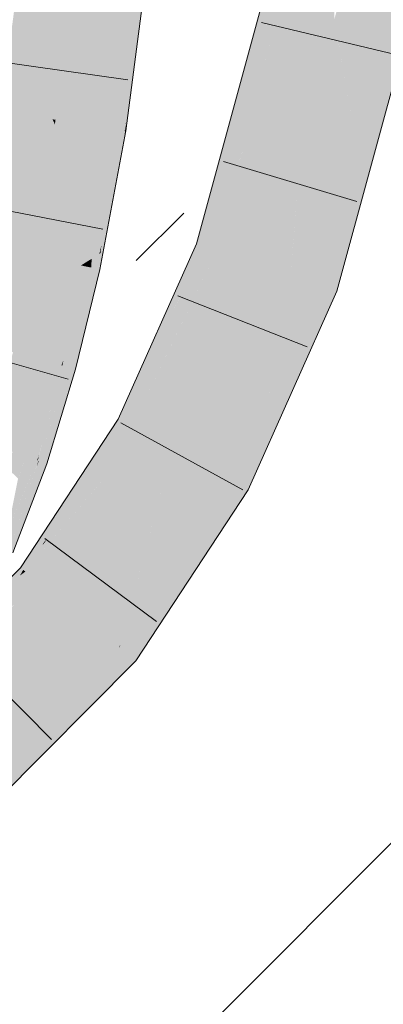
# Model space of a CAD drawing. Extents: x -620 to 300, y 62 to 1107.
# Tile 227 of 256: x 256.101 to 256.715, y 758.372 to 760.035. Entities that reach past the tile are written whole.
import ezdxf
from ezdxf.lldxf.tags import DXFTag

# ---------------------------------------------------------------- set-up
doc = ezdxf.new("R2010")
doc.units = 0
doc.layers.get('0').update_dxf_attribs({"lineweight": 35})
for name, color, linetype, lineweight, true_color in [('E_Detail_Wandschraffur', 7, 'Continuous', 5, 0xc0c0c0), ('E_Leerrohr 25-A06G9G0X8I', 7, 'Continuous', 9, 0xff8000), ('E_Leerrohr 25-Shading', 7, 'Continuous', 9, 0xff8000)]:
    doc.layers.add(name, color=color, linetype=linetype, lineweight=lineweight, true_color=true_color)
tags = doc.linetypes.add('fein_strichliert', pattern=[4, 1, -2, 1]).pattern_tags.tags
tags[8:9] = [DXFTag(74, 4), DXFTag(75, 0), DXFTag(340, '0'), DXFTag(46, 0.0), DXFTag(50, 0.0), DXFTag(44, 0.0), DXFTag(45, 0.0)]
tags[6:7] = [DXFTag(74, 4), DXFTag(75, 0), DXFTag(340, '0'), DXFTag(46, 0.0), DXFTag(50, 0.0), DXFTag(44, 0.0), DXFTag(45, 0.0)]
tags[4:5] = [DXFTag(74, 4), DXFTag(75, 0), DXFTag(340, '0'), DXFTag(46, 0.0), DXFTag(50, 0.0), DXFTag(44, 0.0), DXFTag(45, 0.0)]

# ---------------------------------------------------------------- blocks, each defined once
blk = doc.blocks.new('Shading-A06G9FMN8I', base_point=(255.3952, 758.4784))
at = {"layer": 'E_Leerrohr 25-Shading', "color": 43, "true_color": 0xd7ab7f}
for points in [[(256.5816, 760.1835), (256.5457, 760.1907), (256.4652, 759.8466), (256.4519, 759.8476)], [(256.4652, 759.8466), (256.4793, 759.8454), (256.5816, 760.1835)], [(256.5816, 760.1835), (256.5361, 760.0331), (256.5338, 760.0088)], [(256.705, 759.8271), (256.7908, 760.1414), (256.6679, 759.8301), (256.7549, 760.1486)], [(256.2869, 760.0963), (256.2762, 760.0975), (256.262, 759.85), (256.2439, 759.8528)], [(256.3012, 760.0947), (256.2869, 760.0963), (256.2768, 759.8477), (256.262, 759.85)], [(256.3036, 760.0944), (256.3012, 760.0947), (256.2785, 759.8474), (256.2768, 759.8477)], [(256.3036, 760.0944), (256.2785, 759.8474), (256.2806, 759.8611)], [(256.2792, 759.8472), (256.2801, 759.8471), (256.3036, 760.0944), (256.3126, 760.0934)], [(256.5361, 760.0331), (256.4793, 759.8454), (256.5338, 760.0088), (256.4889, 759.8446)], [(256.2785, 759.8474), (256.2792, 759.8472), (256.2806, 759.8611)], [(256.2307, 759.6361), (256.2439, 759.8528), (256.2228, 759.6312), (256.2336, 759.7919)], [(256.2439, 759.8528), (256.2307, 759.6361), (256.2391, 759.6937)], [(256.2343, 759.8008), (256.2336, 759.7919), (256.2439, 759.8528)], [(256.2391, 759.6937), (256.2378, 759.6486), (256.262, 759.85), (256.2393, 759.6553)], [(256.262, 759.85), (256.2439, 759.8528), (256.2391, 759.6937)], [(256.262, 759.85), (256.2393, 759.6553), (256.2721, 759.8148), (256.2508, 759.7074)], [(256.262, 759.85), (256.2721, 759.8148), (256.2768, 759.8477)], [(256.2721, 759.815), (256.2651, 759.7662), (256.2792, 759.8472), (256.2763, 759.8267)], [(256.2768, 759.8477), (256.2721, 759.815), (256.2785, 759.8474)], [(256.2721, 759.815), (256.2792, 759.8472), (256.2785, 759.8474)], [(256.2763, 759.8267), (256.2801, 759.8471), (256.2792, 759.8472)], [(256.4519, 759.8476), (256.4393, 759.8015), (256.4652, 759.8466), (256.4494, 759.8007)], [(256.4889, 759.8446), (256.4889, 759.8446), (256.4494, 759.8007), (256.4652, 759.8466)], [(256.4889, 759.8446), (256.4494, 759.8007), (256.4727, 759.7988)], [(256.4658, 759.7791), (256.4763, 759.7986), (256.4889, 759.8446)], [(256.6553, 759.7842), (256.6924, 759.7811), (256.6679, 759.8301), (256.705, 759.8271)], [(256.2651, 759.7662), (256.2721, 759.8148), (256.2367, 759.6132), (256.2375, 759.6404)], [(256.2204, 759.7261), (256.2047, 759.6199), (256.2343, 759.8008), (256.2265, 759.7495)], [(256.2336, 759.7919), (256.2265, 759.7495), (256.2228, 759.6312), (256.2072, 759.6215)], [(256.2343, 759.8008), (256.2265, 759.7495), (256.2336, 759.7919)], [(256.4393, 759.8015), (256.3995, 759.6562), (256.4494, 759.8007)], [(256.4494, 759.8007), (256.3995, 759.6562), (256.4727, 759.7988), (256.4658, 759.7791)], [(256.4234, 759.6483), (256.4763, 759.7986), (256.42, 759.6494), (256.4658, 759.7791)], [(256.4342, 759.6446), (256.4763, 759.7986), (256.4234, 759.6483)], [(256.4658, 759.7791), (256.3995, 759.6562), (256.42, 759.6494)], [(256.6365, 759.5765), (256.6924, 759.7811), (256.6018, 759.5882), (256.6553, 759.7842)], [(256.2265, 759.7495), (256.2047, 759.6199), (256.2072, 759.6215)], [(256.2204, 759.7261), (256.2009, 759.6207), (256.2047, 759.6199)], [(256.2393, 759.6553), (256.2375, 759.6404), (256.2508, 759.7074)], [(256.2391, 759.6937), (256.2307, 759.6361), (256.2378, 759.6486), (256.2357, 759.6393)], [(256.2302, 759.6145), (256.2323, 759.6141), (256.2357, 759.6393), (256.2375, 759.6404)], [(256.2367, 759.6132), (256.2375, 759.6404), (256.2323, 759.6141)], [(256.2357, 759.6393), (256.2375, 759.6404), (256.2378, 759.6486)], [(256.2378, 759.6486), (256.2375, 759.6404), (256.2393, 759.6553)], [(256.2971, 759.427), (256.4234, 759.6483), (256.3116, 759.4596), (256.42, 759.6494)], [(256.2971, 759.427), (256.2988, 759.3654), (256.4234, 759.6483), (256.4342, 759.6446)], [(256.3663, 759.5554), (256.42, 759.6494), (256.3552, 759.5572), (256.3995, 759.6562)], [(256.4342, 759.6446), (256.3676, 759.5072), (256.4342, 759.6446), (256.3924, 759.551)], [(256.2069, 759.6194), (256.2218, 759.6163), (256.2072, 759.6215), (256.2228, 759.6312)], [(256.2218, 759.6163), (256.2276, 759.6151), (256.2228, 759.6312), (256.2307, 759.6361)], [(256.2276, 759.6151), (256.2302, 759.6145), (256.2307, 759.6361), (256.2357, 759.6393)], [(256.2009, 759.6207), (256.1603, 759.4543), (256.2047, 759.6199), (256.1715, 759.4512)], [(256.1715, 759.4512), (256.175, 759.46), (256.2047, 759.6199), (256.2069, 759.6194)], [(256.2069, 759.6194), (256.175, 759.46), (256.217, 759.5665), (256.2162, 759.5629)], [(256.1906, 759.446), (256.1956, 759.4446), (256.2323, 759.6141), (256.2367, 759.6132)], [(256.2072, 759.6215), (256.2047, 759.6199), (256.2069, 759.6194)], [(256.2069, 759.6194), (256.217, 759.5665), (256.2218, 759.6163)], [(256.2093, 759.5212), (256.2323, 759.6141), (256.2206, 759.579), (256.2302, 759.6145)], [(256.2206, 759.5789), (256.2276, 759.6151), (256.2162, 759.5629)], [(256.217, 759.5665), (256.2276, 759.6151), (256.2218, 759.6163)], [(256.2302, 759.6145), (256.2276, 759.6151), (256.2206, 759.579)], [(256.2093, 759.5212), (256.2206, 759.5789), (256.1906, 759.446), (256.2162, 759.5629)], [(256.6365, 759.5765), (256.6018, 759.5882), (256.5061, 759.2841), (256.5273, 759.4135)], [(256.5273, 759.4135), (256.6018, 759.5882), (256.5293, 759.4256)], [(256.1848, 759.4476), (256.2162, 759.5629), (256.1732, 759.4507), (256.175, 759.46)], [(256.1906, 759.446), (256.2162, 759.5629), (256.1848, 759.4476)], [(256.3116, 759.4596), (256.3663, 759.5554), (256.3552, 759.5572)], [(256.3676, 759.5072), (256.2988, 759.3654), (256.3924, 759.551), (256.2994, 759.3428)], [(256.175, 759.46), (256.1715, 759.4512), (256.1732, 759.4507)], [(256.1715, 759.4512), (256.1603, 759.4543), (256.1306, 759.2908), (256.1123, 759.2971)], [(256.1715, 759.4512), (256.1306, 759.2908), (256.1342, 759.301)], [(256.1906, 759.446), (256.1848, 759.4476), (256.1427, 759.2867), (256.1335, 759.2898)], [(256.1738, 759.4138), (256.1848, 759.4476), (256.1388, 759.314), (256.1732, 759.4507)], [(256.1427, 759.2867), (256.147, 759.2852), (256.1906, 759.446), (256.1956, 759.4446)], [(256.1658, 759.4213), (256.1732, 759.4507), (256.1679, 759.4368), (256.1715, 759.4512)], [(256.1342, 759.3008), (256.1388, 759.314), (256.1679, 759.4368), (256.1658, 759.4213)], [(256.2672, 759.3603), (256.2903, 759.3478), (256.2971, 759.427), (256.2988, 759.3654)], [(256.5293, 759.4256), (256.5117, 759.377), (256.5293, 759.4256), (256.5273, 759.4135)], [(256.5146, 759.3927), (256.5117, 759.377), (256.5293, 759.4256)], [(256.1328, 759.29), (256.1335, 759.2898), (256.1388, 759.314), (256.1738, 759.4138)], [(256.5273, 759.4135), (256.5122, 759.3781), (256.5061, 759.2841), (256.4912, 759.2506)], [(256.5146, 759.3927), (256.4547, 759.2584), (256.4643, 759.2532)], [(256.4643, 759.2532), (256.4666, 759.2519), (256.5146, 759.3927), (256.5117, 759.377)], [(256.4666, 759.2519), (256.4869, 759.2409), (256.5117, 759.377)], [(256.5122, 759.3781), (256.5117, 759.377), (256.4912, 759.2506), (256.4869, 759.2409)], [(256.2672, 759.3603), (256.1594, 759.1962), (256.1482, 759.1588), (256.1414, 759.1516)], [(256.2672, 759.3603), (256.1482, 759.1588), (256.2903, 759.3478)], [(256.2903, 759.3478), (256.2994, 759.3428), (256.2988, 759.3654)], [(256.2903, 759.3478), (256.1482, 759.1588), (256.2994, 759.3428), (256.2372, 759.2546)], [(256.2994, 759.3428), (256.2403, 759.2591), (256.2994, 759.3428), (256.2593, 759.2817)], [(256.1328, 759.29), (256.1388, 759.314), (256.1316, 759.2905), (256.1342, 759.3008)], [(256.0806, 759.1711), (256.1306, 759.2908), (256.0984, 759.2604), (256.1123, 759.2971)], [(256.1306, 759.2908), (256.1316, 759.2905), (256.1342, 759.301)], [(256.1316, 759.2905), (256.1306, 759.2908), (256.0839, 759.1373), (256.0692, 759.1436)], [(256.1427, 759.2867), (256.1335, 759.2898), (256.0839, 759.1373), (256.123, 759.2628)], [(256.1427, 759.2867), (256.0839, 759.1373), (256.0877, 759.1357)], [(256.0877, 759.1357), (256.0897, 759.1348), (256.1427, 759.2867), (256.147, 759.2852)], [(256.123, 759.2628), (256.1292, 759.2789), (256.1316, 759.2905), (256.1328, 759.29)], [(256.1292, 759.2789), (256.1335, 759.2898), (256.1328, 759.29)], [(256.2403, 759.2591), (256.2372, 759.2546), (256.2593, 759.2817), (256.252, 759.2706)], [(256.131, 759.0866), (256.252, 759.2706), (256.1107, 759.103)], [(256.2302, 759.2448), (256.252, 759.2706), (256.2372, 759.2546)], [(256.272, 758.9808), (256.4643, 759.2532), (256.4547, 759.2584)], [(256.1079, 759.1053), (256.1107, 759.103), (256.2372, 759.2546), (256.2302, 759.2448)], [(256.1079, 759.1053), (256.2372, 759.2546), (256.1482, 759.1588)], [(256.272, 758.9808), (256.297, 758.9525), (256.4643, 759.2532), (256.3362, 759.012)], [(256.4643, 759.2532), (256.3362, 759.012), (256.4666, 759.2519), (256.3524, 759.0366)], [(256.3524, 759.0366), (256.4869, 759.2409), (256.4666, 759.2519)], [(256.1594, 759.1962), (256.1025, 759.1096), (256.1414, 759.1516)], [(256.14, 759.1479), (256.1482, 759.1588), (256.1414, 759.1516)], [(256.1079, 759.1053), (256.14, 759.1479), (256.1025, 759.1096), (256.1414, 759.1516)], [(256.054, 759.0608), (256.1057, 759.1035), (256.1025, 759.1096), (256.1071, 759.1059)], [(256.054, 759.0608), (256.0527, 759.0595), (256.1057, 759.1035), (256.1017, 759.0964)], [(256.1107, 759.103), (256.0792, 759.0794), (256.131, 759.0866), (256.071, 759.0659)], [(256.1017, 759.0964), (256.1107, 759.103), (256.1057, 759.1035), (256.1079, 759.1053)], [(256.1057, 759.1035), (256.1079, 759.1053), (256.1071, 759.1059)], [(256.131, 759.0866), (256.071, 759.0659), (256.1306, 759.0862), (256.0241, 758.9876)], [(256.1306, 759.0862), (256.073, 759.0329), (256.0923, 759.0477)], [(256.0637, 758.7174), (256.2685, 758.9755), (256.04, 758.7453)], [(256.0637, 758.7174), (256.0755, 758.7294), (256.2685, 758.9755), (256.269, 758.9751)], [(256.272, 758.9808), (256.2685, 758.9755), (256.269, 758.9751)], [(256.297, 758.9525), (256.272, 758.9808), (256.269, 758.9751)], [(256.269, 758.9751), (256.2289, 758.9243), (256.297, 758.9525), (256.1729, 758.8275)], [(256.2289, 758.9243), (256.0755, 758.7294), (256.1729, 758.8275)]]:
    blk.add_solid(points, dxfattribs=at)
at = {"layer": 'E_Leerrohr 25-Shading', "color": 31, "true_color": 0xfabd7f}
for points in [[(256.5816, 760.1835), (256.5338, 760.0088), (256.6128, 760.1772), (256.535, 759.9683)], [(256.6128, 760.1772), (256.535, 759.9683), (256.5784, 759.8374), (256.5386, 759.8406)], [(256.6128, 760.1772), (256.5784, 759.8374), (256.6205, 759.9915)], [(256.6128, 760.1772), (256.6205, 759.9915), (256.6268, 760.1744), (256.6328, 760.0364)], [(256.6348, 760.0248), (256.6682, 760.166), (256.6328, 760.0364)], [(256.7549, 760.1486), (256.6682, 760.166), (256.6679, 759.8301), (256.6348, 760.0248)], [(256.0693, 759.8804), (256.1566, 759.8666), (256.1005, 760.1168), (256.1883, 760.1071)], [(256.1883, 760.1071), (256.1566, 759.8666), (256.1616, 759.8658)], [(256.1699, 759.8645), (256.1926, 760.1067), (256.1616, 759.8658), (256.1883, 760.1071)], [(256.1801, 759.8629), (256.1995, 760.1059), (256.1699, 759.8645), (256.1926, 760.1067)], [(256.2355, 760.1019), (256.1995, 760.1059), (256.2278, 759.8553), (256.1801, 759.8629)], [(256.2355, 760.1019), (256.2278, 759.8553), (256.2481, 760.1005), (256.2378, 759.8538)], [(256.2378, 759.8538), (256.2439, 759.8528), (256.2481, 760.1005), (256.2762, 760.0975)], [(256.6205, 759.9915), (256.6231, 759.9758), (256.6328, 760.0364), (256.6348, 760.0248)], [(256.6368, 760.0129), (256.6348, 760.0248), (256.6259, 759.9596), (256.6231, 759.9758)], [(256.5338, 760.0088), (256.4889, 759.8446), (256.535, 759.9683)], [(256.6679, 759.8301), (256.6368, 760.0129), (256.6553, 759.7842), (256.6259, 759.9596)], [(256.5784, 759.8374), (256.5716, 759.7584), (256.6205, 759.9915), (256.6231, 759.9758)], [(256.6259, 759.9596), (256.6231, 759.9758), (256.5777, 759.7244), (256.5716, 759.7584)], [(256.535, 759.9683), (256.4889, 759.8446), (256.5386, 759.8406)], [(256.6553, 759.7842), (256.6259, 759.9596), (256.6018, 759.5882), (256.5777, 759.7244)], [(256.0278, 759.6569), (256.1143, 759.6388), (256.0693, 759.8804), (256.1566, 759.8666)], [(256.1566, 759.8666), (256.1143, 759.6388), (256.1203, 759.6376)], [(256.1301, 759.6355), (256.1606, 759.8579), (256.1203, 759.6376), (256.1566, 759.8666)], [(256.1422, 759.633), (256.1673, 759.843), (256.1301, 759.6355), (256.1606, 759.8579)], [(256.1616, 759.8658), (256.1566, 759.8666), (256.1606, 759.8579)], [(256.1673, 759.843), (256.1699, 759.8645), (256.1606, 759.8579), (256.1616, 759.8658)], [(256.1759, 759.824), (256.1801, 759.8629), (256.1673, 759.843), (256.1699, 759.8645)], [(256.2278, 759.8553), (256.1801, 759.8629), (256.2204, 759.7261), (256.1759, 759.824)], [(256.1553, 759.6302), (256.1759, 759.824), (256.1422, 759.633), (256.1673, 759.843)], [(256.2278, 759.8553), (256.2204, 759.7261), (256.2378, 759.8538), (256.2343, 759.8008)], [(256.2343, 759.8008), (256.2439, 759.8528), (256.2378, 759.8538)], [(256.4763, 759.7986), (256.5658, 759.7913), (256.4889, 759.8446), (256.5784, 759.8374)], [(256.2204, 759.7261), (256.1759, 759.824), (256.2009, 759.6207), (256.1553, 759.6302)], [(256.5658, 759.7913), (256.5716, 759.7584), (256.5784, 759.8374)], [(256.518, 759.6164), (256.5658, 759.7913), (256.4342, 759.6446), (256.4763, 759.7986)], [(256.5658, 759.7913), (256.518, 759.6164), (256.5497, 759.6057)], [(256.5497, 759.6057), (256.5583, 759.6028), (256.5658, 759.7913), (256.5716, 759.7584)], [(256.5716, 759.7584), (256.5623, 759.6491), (256.5777, 759.7244)], [(256.5623, 759.6491), (256.5583, 759.6028), (256.5777, 759.7244), (256.6018, 759.5882)], [(255.9898, 759.5009), (256.0751, 759.4776), (256.0278, 759.6569), (256.1143, 759.6388)], [(256.4822, 759.5363), (256.518, 759.6164), (256.3924, 759.551), (256.4342, 759.6446)], [(256.1143, 759.6388), (256.0751, 759.4776), (256.0795, 759.4764)], [(256.0896, 759.4736), (256.1203, 759.6376), (256.0795, 759.4764), (256.1143, 759.6388)], [(256.1027, 759.47), (256.1301, 759.6355), (256.0896, 759.4736), (256.1203, 759.6376)], [(256.1174, 759.466), (256.1422, 759.633), (256.1027, 759.47), (256.1301, 759.6355)], [(256.1553, 759.6302), (256.1422, 759.633), (256.1327, 759.4618), (256.1174, 759.466)], [(256.1327, 759.4618), (256.1603, 759.4543), (256.1553, 759.6302), (256.2009, 759.6207)], [(256.4005, 759.2878), (256.4547, 759.2584), (256.518, 759.6164)], [(256.4547, 759.2584), (256.5146, 759.3927), (256.518, 759.6164), (256.5497, 759.6057)], [(256.518, 759.6164), (256.4822, 759.5363), (256.4756, 759.4977)], [(256.5497, 759.6057), (256.5146, 759.3927), (256.5583, 759.6028), (256.5293, 759.4256)], [(256.5293, 759.4256), (256.6018, 759.5882), (256.5583, 759.6028)], [(256.3771, 759.3006), (256.4822, 759.5363), (256.2994, 759.3428), (256.3924, 759.551)], [(256.4822, 759.5363), (256.3771, 759.3006), (256.4756, 759.4977), (256.4005, 759.2878)], [(256.0716, 759.311), (256.1027, 759.47), (256.0555, 759.3165), (256.0896, 759.4736)], [(256.0888, 759.3051), (256.1174, 759.466), (256.0716, 759.311), (256.1027, 759.47)], [(256.1327, 759.4618), (256.1174, 759.466), (256.106, 759.2992), (256.0888, 759.3051)], [(256.106, 759.2992), (256.1123, 759.2971), (256.1327, 759.4618), (256.1603, 759.4543)], [(256.3489, 759.2578), (256.3771, 759.3006), (256.2593, 759.2817), (256.2994, 759.3428)], [(256.106, 759.2992), (256.0888, 759.3051), (256.0983, 759.2603), (256.0825, 759.2752)], [(256.0983, 759.2603), (256.1123, 759.2971), (256.106, 759.2992)], [(256.3771, 759.3006), (256.3367, 759.2269), (256.4005, 759.2878), (256.2863, 759.0352)], [(256.3442, 759.2405), (256.3771, 759.3006), (256.3489, 759.2578)], [(256.252, 759.2706), (256.3421, 759.2475), (256.2593, 759.2817), (256.3489, 759.2578)], [(256.2863, 759.0352), (256.272, 758.9808), (256.4005, 759.2878), (256.4547, 759.2584)], [(256.1997, 759.0311), (256.3421, 759.2475), (256.131, 759.0866), (256.252, 759.2706)], [(256.3367, 759.2269), (256.3442, 759.2405), (256.3421, 759.2475), (256.3489, 759.2578)], [(256.2685, 758.9755), (256.272, 758.9808), (256.1997, 759.0311), (256.3421, 759.2475)], [(256.1797, 759.0109), (256.1997, 759.0311), (256.0923, 759.0477), (256.131, 759.0866)], [(255.9828, 758.8127), (256.1797, 759.0109), (255.9257, 758.8802), (256.0923, 759.0477)], [(256.04, 758.7453), (256.2685, 758.9755), (256.0031, 758.7888), (256.1997, 759.0311)], [(256.1756, 759.0013), (256.1997, 759.0311), (256.1797, 759.0109)], [(256.0031, 758.7888), (256.1756, 759.0013), (255.9828, 758.8127), (256.1797, 759.0109)]]:
    blk.add_solid(points, dxfattribs=at)
blk = doc.blocks.new('Referenz-A06G9G138I')
at = {"layer": 'E_Detail_Wandschraffur', "linetype": 'fein_strichliert', "ltscale": 0.13}
blk.add_line((256.2979, 759.6281), (256.3782, 759.7084), dxfattribs=at)
at = {"layer": 'E_Detail_Wandschraffur', "linetype": 'ByBlock', "ltscale": 0.13}
blk.add_line((256.3188, 758.2348), (257.5624, 759.4784), dxfattribs=at)
at = {"layer": 'E_Leerrohr 25-A06G9G0X8I', "linetype": 'Continuous', "ltscale": 0.13}
for p, q in [((256.5457, 760.1907), (256.3995, 759.6563)), ((256.7908, 760.1413), (256.6365, 759.5765)), ((256.2801, 759.8471), (256.3126, 760.0934)), ((256.5094, 760.0303), (256.7379, 759.9754)), ((256.2839, 759.9334), (256.0512, 759.9663)), ((256.2367, 759.6132), (256.2801, 759.8471)), ((256.4452, 759.7955), (256.6703, 759.728)), ((256.2417, 759.6809), (256.011, 759.7258)), ((256.3995, 759.6563), (256.2672, 759.3603)), ((256.1956, 759.4446), (256.2367, 759.6132)), ((256.6365, 759.5765), (256.4869, 759.2409)), ((256.3681, 759.5686), (256.5869, 759.4827)), ((256.1828, 759.4281), (255.9566, 759.4918)), ((256.147, 759.2852), (256.1956, 759.4446)), ((256.2672, 759.3603), (256.1025, 759.1096)), ((256.272, 759.354), (256.4782, 759.2413)), ((256.0897, 759.1349), (256.147, 759.2852)), ((256.4869, 759.2409), (256.297, 758.9525)), ((256.1435, 759.159), (256.3319, 759.0185)), ((256.1025, 759.1096), (255.902, 758.9081)), ((255.9896, 758.9862), (256.1549, 758.8193)), ((256.297, 758.9525), (256.0637, 758.7174))]:
    blk.add_line(p, q, dxfattribs=at)

msp = doc.modelspace()

# ---------------------------------------------------------------- block references
at = {"color": 8, "lineweight": 25, "ltscale": 0.25, "true_color": 0x808080}
msp.add_blockref('Referenz-A06G9G138I', (0, 0), dxfattribs=at)
msp.add_blockref('Shading-A06G9FMN8I', (255.3952, 758.4784))

doc.saveas('drawing.dxf')
